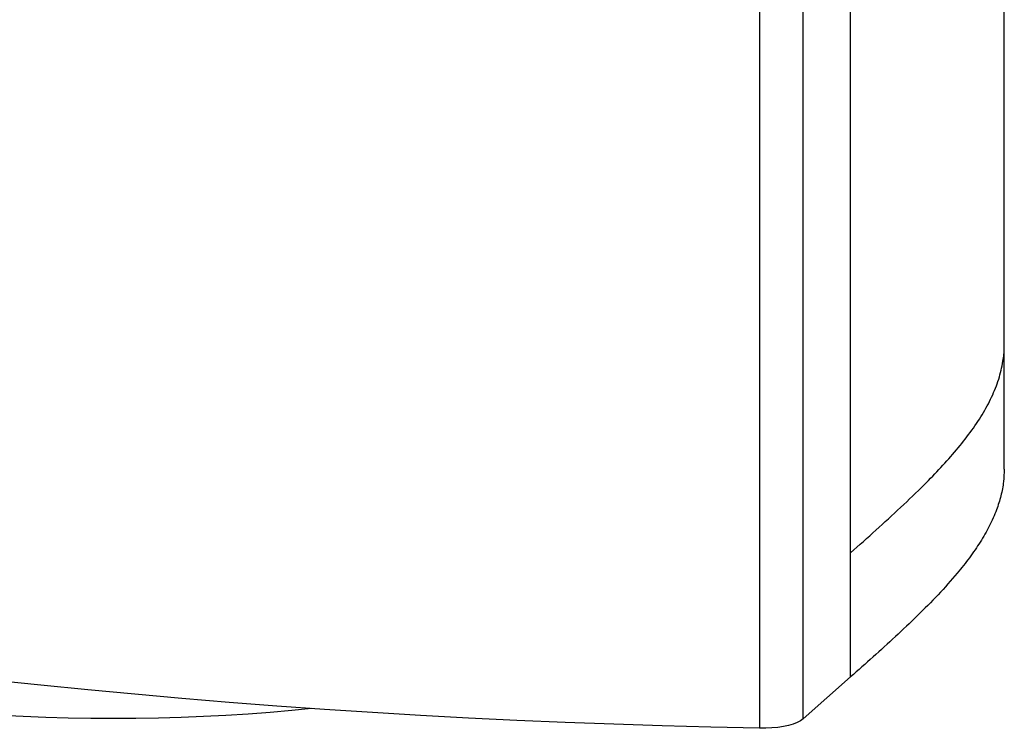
# Paper-space layout '_Dimetric' of a CAD drawing. Header units: millimetres. Extents: x -496 to 410, y -98 to 789.
# Tile 2 of 4: x -43 to 406, y -98 to 224. Entities that reach past the tile are written whole.
import ezdxf

# ---------------------------------------------------------------- set-up
doc = ezdxf.new("R2010")
doc.units = ezdxf.units.MM

psp = doc.layouts.new('_Dimetric')

# ---------------------------------------------------------------- linework, layer by layer
at = {"color": 7, "linetype": 'Continuous', "lineweight": 25}
for p, q in [((405.75, 76.31), (405.75, 624.87)), ((335.74, -74.93), (335.74, 545.32)), ((314.11, -94.01), (314.11, 526.81)), ((294.25, 523.28), (294.25, -98.31)), ((405.75, 19.75), (405.75, 76.31)), ((335.74, -74.93), (314.11, -94.01))]:
    psp.add_line(p, q, dxfattribs=at)
at = {"color": 7, "linetype": 'Continuous', "lineweight": 25, "flags": 128}
for points in [[(294.25, -98.31), (272.06, -97.82), (249.9, -97.22), (227.78, -96.5), (205.68, -95.66), (183.64, -94.7), (161.64, -93.63), (139.69, -92.43), (117.81, -91.13), (95.99, -89.7), (74.24, -88.16), (52.57, -86.5), (30.98, -84.73), (9.48, -82.84), (-11.93, -80.84), (-33.24, -78.73), (-54.44, -76.5)], [(90.06, -89.29), (81.12, -90.18), (71.16, -91.05), (61.11, -91.81), (51, -92.45), (40.82, -92.97), (30.59, -93.38), (20.33, -93.67), (10.04, -93.85), (-0.26, -93.9), (-10.56, -93.84), (-20.84, -93.66), (-31.1, -93.37), (-41.33, -92.95), (-51.5, -92.42)], [(314.11, -94.01), (312.93, -94.86), (311.41, -95.65), (309.57, -96.36), (307.45, -96.98), (305.09, -97.49), (302.54, -97.88), (299.84, -98.15), (297.06, -98.3), (294.25, -98.31)]]:
    psp.add_lwpolyline(points, dxfattribs=at)
at = {"color": 7, "linetype": 'Continuous', "lineweight": 25}
for points, knots in [([(335.74, -18.36), (339.61, -14.94), (347.35, -8.09), (358.62, 2.23), (368.52, 11.75), (377, 20.48), (384.06, 28.41), (390.4, 36.41), (395.83, 44.44), (400.2, 52.52), (403.44, 60.63), (405.18, 68.16), (405.83, 73.39), (405.7, 75.9), (405.68, 76.31)], [0, 0, 0, 0, 0.111935, 0.223871, 0.335796, 0.420137, 0.504514, 0.588862, 0.673163, 0.756524, 0.839926, 0.923266, 0.987423, 1, 1, 1, 1]), ([(405.7, 19.75), (405.66, 17.83), (405.56, 13.76), (404.34, 7.56), (402.24, 0.81), (399.11, -6.22), (394.94, -13.49), (390.01, -20.64), (383.67, -28.65), (375.74, -37.48), (366.2, -47.1), (356.23, -56.53), (346.06, -65.79), (339.17, -71.9), (335.74, -74.93)], [0, 0, 0, 0, 0.058466, 0.124543, 0.189931, 0.266192, 0.341662, 0.416404, 0.490459, 0.595099, 0.698396, 0.800331, 0.900873, 1, 1, 1, 1])]:
    psp.add_open_spline(points, degree=3, knots=knots, dxfattribs=at)

doc.saveas('drawing.dxf')
